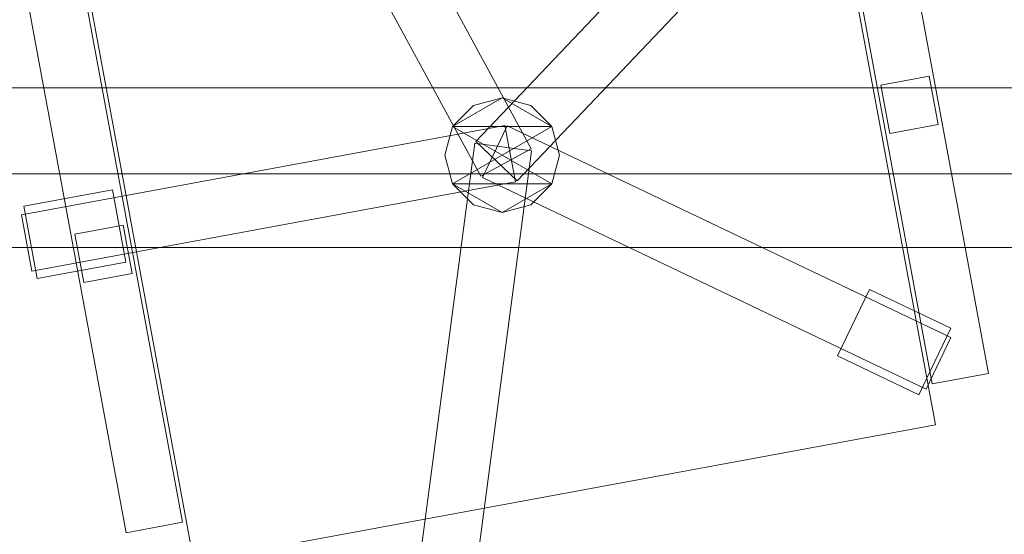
# Model space of a CAD drawing. Header units: millimetres. Extents: x -1675 to 29381, y -3645 to 22555.
# Tile 68 of 256: x 10115 to 10716, y 3335 to 3650. Entities that reach past the tile are written whole.
import ezdxf

# ---------------------------------------------------------------- set-up
doc = ezdxf.new("R2010")
doc.units = ezdxf.units.MM
doc.layers.add('A-GENM-____-OTLN', color=13, linetype='Continuous', lineweight=9)

msp = doc.modelspace()

# ---------------------------------------------------------------- meshes
at = {"layer": 'A-GENM-____-OTLN'}
mesh = msp.add_polyface(dxfattribs=at)
corners = [(4706.02, 290, 1), (6.83, 0, 1), (407.59, 290, 1), (4706.02, 390, 1), (5006.02, 390, 1), (9606.02, 290, 1), (9306.02, 390, 1), (9606.02, 390, 1), (13776.02, 5670, 1), (13776.02, 9963.57, 1), (14006.02, 10130, 1), (5006.02, 290, 1), (9306.02, 290, 1), (14006.02, 0, 1), (13776.02, 290, 1), (9856.02, 290, 1), (9306.02, 5670, 1), (9606.02, 5670, 1), (9606.02, 5220, 1), (9306.02, 5220, 1), (9306.02, 5670, 1), (256.83, 9170, 1), (6.83, 10130, 1), (256.83, 10130, 1), (256.83, 290, 1), (256.83, 7770, 1), (256.83, 1330, 1), (256.83, 6170, 1), (256.83, 4310, 1), (13776.02, 10130, 1), (4706.02, 5220, 1), (5006.02, 5670, 1), (5006.02, 5220, 1), (4706.02, 5670, 1), (256.83, 10130.71, 1), (13776.02, 10169.34, 1), (6.83, 10170, 1), (256.83, 10170, 1), (14006.02, 10170, 1), (13776.02, 10170, 1), (256.83, 10225.04, 1), (13776.02, 10470, 1), (14006.02, 10470, 1), (4706.02, 11204.55, 1), (5006.02, 11190, 1), (4706.02, 11190, 1), (5006.02, 11270.6, 1), (256.83, 10770, 1)]
mesh.append_faces([[corners[k] for k in face] for face in [(5, 6, 7), (17, 16, 20), (30, 31, 32), (31, 30, 33), (43, 44, 45)]], dxfattribs={"vtx0": -1})
mesh.append_faces([[corners[k] for k in face] for face in [(0, 1, 2), (6, 5, 12), (1, 11, 13), (8, 13, 14), (21, 22, 23), (25, 22, 21), (27, 22, 25), (28, 22, 27), (22, 28, 1), (35, 10, 29), (34, 36, 37), (36, 34, 22), (44, 43, 46)]], dxfattribs={"vtx0": -1, "vtx1": -1})
mesh.append_faces([[corners[k] for k in face] for face in [(11, 1, 0), (13, 12, 5)]], dxfattribs={"vtx0": -1, "vtx1": -1, "vtx2": -1})
mesh.append_faces([[corners[k] for k in face] for face in [(0, 4, 11), (13, 11, 12), (16, 17, 18), (10, 9, 29), (22, 34, 23), (38, 35, 39), (36, 40, 37)]], dxfattribs={"vtx0": -1, "vtx2": -1})
mesh.append_faces([[corners[k] for k in face] for face in [(8, 9, 10), (15, 14, 13), (5, 15, 13), (24, 2, 1), (26, 24, 1), (28, 26, 1), (47, 40, 36)]], dxfattribs={"vtx1": -1, "vtx2": -1})
mesh.append_faces([[corners[k] for k in face] for face in [(0, 3, 4), (18, 19, 16), (39, 41, 42)]], dxfattribs={"vtx2": -1})
mesh = msp.add_polyface(dxfattribs=at)
corners = [(9306.02, 6729.02, 2949), (9306.02, 5670, 2949), (9306.02, 5670, 2949), (9306.02, 5670, 2949), (7842.5, 5670, 2949), (5006.02, 10130, 2949), (9306.02, 10130, 2949), (5006.02, 10144.28, 2949), (9306.02, 10156.57, 2949), (5006.02, 10170, 2949), (9606.02, 5220, 2949), (13776.02, 290, 2949), (9856.02, 290, 2949), (9606.02, 290, 2949), (9606.02, 390, 2949), (5006.02, 390, 2949), (9306.02, 290, 2949), (5006.02, 290, 2949), (9306.02, 5220, 2949), (9606.02, 5670, 2949), (13776.02, 9963.57, 2949), (13776.02, 5670, 2949), (9306.02, 390, 2949), (13776.02, 10130, 2949), (13776.02, 10169.34, 2949), (9306.02, 10170, 2949), (14006.02, 10130, 2949), (6.83, 0, 2949), (14006.02, 0, 2949)]
mesh.append_faces([[corners[k] for k in face] for face in [(27, 17, 28)]], dxfattribs={"vtx0": -1, "vtx1": -1})
mesh.append_faces([[corners[k] for k in face] for face in [(4, 0, 2), (5, 6, 0), (0, 4, 5), (6, 7, 8), (7, 6, 5), (9, 8, 7), (10, 11, 12), (12, 13, 14), (15, 16, 17), (18, 4, 3), (19, 1, 0), (0, 20, 21), (10, 12, 14), (16, 15, 22), (19, 0, 21), (10, 14, 22), (10, 19, 21), (4, 22, 15), (22, 4, 18), (11, 10, 21), (22, 18, 10), (20, 6, 23), (6, 20, 0), (23, 8, 24), (8, 23, 6), (25, 24, 8), (13, 22, 14), (21, 20, 26), (22, 13, 16), (21, 28, 11), (28, 17, 16), (12, 11, 28), (28, 16, 13), (13, 12, 28), (3, 19, 10), (10, 18, 3), (26, 20, 23)]], dxfattribs={"vtx0": -1, "vtx1": -1, "vtx2": -1})
mesh.append_faces([[corners[k] for k in face] for face in [(0, 1, 2), (19, 3, 1)]], dxfattribs={"vtx0": -1, "vtx2": -1})
mesh.append_faces([[corners[k] for k in face] for face in [(2, 3, 4)]], dxfattribs={"vtx1": -1, "vtx2": -1})
mesh = msp.add_polyface(dxfattribs=at)
corners = [(14006.02, 0, -50), (6.83, 10130, -50), (14006.02, 10130, -50)]
mesh.append_faces([[corners[k] for k in face] for face in [(1, 2, 0)]])
mesh = msp.add_polyface(dxfattribs=at)
corners = [(6.83, 0, -50), (6.83, 10130, -50), (14006.02, 0, -50)]
mesh.append_faces([[corners[k] for k in face] for face in [(1, 2, 0)]])
mesh = msp.add_polyface(dxfattribs=at)
corners = [(14006.02, 10130), (6.83, 0), (14006.02, 0)]
mesh.append_faces([[corners[k] for k in face] for face in [(1, 2, 0)]])
mesh = msp.add_polyface(dxfattribs=at)
corners = [(6.83, 10130), (6.83, 0), (14006.02, 10130)]
mesh.append_faces([[corners[k] for k in face] for face in [(1, 2, 0)]])
mesh = msp.add_polyface(dxfattribs=at)
corners = [(14006.02, 0, 2950), (6.83, 10130, 2950), (14006.02, 10130, 2950)]
mesh.append_faces([[corners[k] for k in face] for face in [(1, 2, 0)]])
mesh = msp.add_polyface(dxfattribs=at)
corners = [(6.83, 0, 2950), (6.83, 10130, 2950), (14006.02, 0, 2950)]
mesh.append_faces([[corners[k] for k in face] for face in [(1, 2, 0)]])
mesh = msp.add_polyface(dxfattribs=at)
corners = [(14006.02, 10130, 3000), (6.83, 0, 3000), (14006.02, 0, 3000)]
mesh.append_faces([[corners[k] for k in face] for face in [(1, 2, 0)]])
mesh = msp.add_polyface(dxfattribs=at)
corners = [(6.83, 10130, 3000), (6.83, 0, 3000), (14006.02, 10130, 3000)]
mesh.append_faces([[corners[k] for k in face] for face in [(1, 2, 0)]])
mesh = msp.add_polyface(dxfattribs=at)
corners = [(9306.02, 6729.02, 1), (9306.02, 5670, 1), (9306.02, 5670, 1), (9306.02, 5670, 1), (7842.5, 5670, 1), (5006.02, 5670, 1), (5006.02, 10130, 1), (9306.02, 10130, 1), (9606.02, 5220, 1), (13776.02, 290, 1), (9856.02, 290, 1), (9606.02, 290, 1), (9606.02, 390, 1), (5006.02, 390, 1), (9306.02, 290, 1), (5006.02, 290, 1), (4706.02, 390, 1), (4706.02, 290, 1), (407.59, 290, 1), (9306.02, 5220, 1), (9606.02, 5670, 1), (13776.02, 9963.57, 1), (13776.02, 5670, 1), (9306.02, 390, 1), (4706.02, 5220, 1), (5006.02, 5220, 1), (256.83, 1330, 1), (256.83, 290, 1), (256.83, 9170, 1), (256.83, 10130, 1), (256.83, 4310, 1), (256.83, 7770, 1), (256.83, 6170, 1), (4706.02, 5670, 1), (5006.02, 5670, 1), (13776.02, 10130, 1), (256.83, 10130.71, 1)]
mesh.append_faces([[corners[k] for k in face] for face in [(13, 14, 15)]], dxfattribs={"vtx0": -1})
mesh.append_faces([[corners[k] for k in face] for face in [(19, 4, 3), (14, 13, 23), (9, 8, 22), (30, 24, 26), (32, 24, 30), (33, 6, 34), (34, 5, 25), (24, 32, 33), (31, 33, 32), (21, 7, 35), (36, 6, 29)]], dxfattribs={"vtx0": -1, "vtx1": -1})
mesh.append_faces([[corners[k] for k in face] for face in [(4, 0, 2), (4, 5, 6), (6, 7, 0), (0, 4, 6), (8, 10, 12), (4, 16, 18), (20, 0, 22), (4, 23, 13), (23, 4, 19), (26, 24, 18), (4, 18, 25), (5, 4, 25), (5, 34, 6), (6, 33, 31), (7, 21, 0)]], dxfattribs={"vtx0": -1, "vtx1": -1, "vtx2": -1})
mesh.append_faces([[corners[k] for k in face] for face in [(0, 1, 2), (8, 9, 10), (0, 21, 22), (8, 12, 23), (4, 13, 16), (23, 19, 8), (18, 24, 25)]], dxfattribs={"vtx0": -1, "vtx2": -1})
mesh.append_faces([[corners[k] for k in face] for face in [(2, 3, 4), (20, 1, 0), (8, 20, 22), (28, 29, 6), (31, 28, 6)]], dxfattribs={"vtx1": -1, "vtx2": -1})
mesh.append_faces([[corners[k] for k in face] for face in [(10, 11, 12), (16, 17, 18), (18, 27, 26)]], dxfattribs={"vtx2": -1})
mesh = msp.add_polyface(dxfattribs=at)
corners = [(10427.1, 3570.73, 82.5), (10396.33, 3554.04, 82.5), (10253.27, 3817.73, 82.5), (10284.04, 3834.42, 82.5)]
mesh.append_faces([[corners[k] for k in face] for face in [(0, 1, 2, 3)]])
mesh = msp.add_polyface(dxfattribs=at)
corners = [(10427.1, 3570.73, 117.5), (10284.04, 3834.42, 117.5), (10253.27, 3817.73, 117.5), (10396.33, 3554.04, 117.5)]
mesh.append_faces([[corners[k] for k in face] for face in [(0, 1, 2, 3)]])
mesh = msp.add_polyface(dxfattribs=at)
corners = [(10427.1, 3570.73, 82.5), (10284.04, 3834.42, 82.5), (10284.04, 3834.42, 117.5), (10427.1, 3570.73, 117.5)]
mesh.append_faces([[corners[k] for k in face] for face in [(2, 3, 0, 1)]])
mesh = msp.add_polyface(dxfattribs=at)
corners = [(10597.29, 3815.12, 400), (10673.7, 3402.13, 400), (10221.37, 3318.45, 400), (10144.97, 3731.44, 400)]
mesh.append_faces([[corners[k] for k in face] for face in [(0, 1, 2, 3)]])
mesh = msp.add_polyface(dxfattribs=at)
corners = [(10597.29, 3815.12, 470), (10144.97, 3731.44, 470), (10221.37, 3318.45, 470), (10673.7, 3402.13, 470)]
mesh.append_faces([[corners[k] for k in face] for face in [(0, 1, 2, 3)]])
mesh = msp.add_polyface(dxfattribs=at)
corners = [(10253.27, 3817.73, 82.5), (10396.33, 3554.04, 82.5), (10396.33, 3554.04, 117.5), (10253.27, 3817.73, 117.5)]
mesh.append_faces([[corners[k] for k in face] for face in [(0, 1, 2, 3)]])
mesh = msp.add_polyface(dxfattribs=at)
corners = [(10673.7, 3402.13, 400), (10597.29, 3815.12, 400), (10597.29, 3815.12, 470), (10673.7, 3402.13, 470)]
mesh.append_faces([[corners[k] for k in face] for face in [(1, 2, 3, 0)]])
mesh = msp.add_polyface(dxfattribs=at)
corners = [(10599.78, 3792.75, 82.5), (10393.2, 3575.21, 82.5), (10393.2, 3575.21, 117.5), (10599.78, 3792.75, 117.5)]
mesh.append_faces([[corners[k] for k in face] for face in [(0, 1, 2, 3)]])
mesh = msp.add_polyface(dxfattribs=at)
corners = [(10418.58, 3551.11, 82.5), (10393.2, 3575.21, 82.5), (10599.78, 3792.75, 82.5), (10625.16, 3768.65, 82.5)]
mesh.append_faces([[corners[k] for k in face] for face in [(1, 2, 3, 0)]])
mesh = msp.add_polyface(dxfattribs=at)
corners = [(10418.58, 3551.11, 117.5), (10625.16, 3768.65, 117.5), (10599.78, 3792.75, 117.5), (10393.2, 3575.21, 117.5)]
mesh.append_faces([[corners[k] for k in face] for face in [(3, 0, 1, 2)]])
mesh = msp.add_polyface(dxfattribs=at)
corners = [(10418.58, 3551.11, 82.5), (10625.16, 3768.65, 82.5), (10625.16, 3768.65, 117.5), (10418.58, 3551.11, 117.5)]
mesh.append_faces([[corners[k] for k in face] for face in [(2, 3, 0, 1)]])
mesh = msp.add_polyface(dxfattribs=at)
corners = [(10644.17, 3767.86, 612.5), (10706.02, 3433.53, 612.5), (10671.61, 3427.16, 612.5), (10609.76, 3761.49, 612.5)]
mesh.append_faces([[corners[k] for k in face] for face in [(0, 1, 2, 3)]])
mesh = msp.add_polyface(dxfattribs=at)
corners = [(10644.17, 3767.86, 647.5), (10609.76, 3761.49, 647.5), (10671.61, 3427.16, 647.5), (10706.02, 3433.53, 647.5)]
mesh.append_faces([[corners[k] for k in face] for face in [(0, 1, 2, 3)]])
mesh = msp.add_polyface(dxfattribs=at)
corners = [(10706.02, 3433.53, 612.5), (10644.17, 3767.86, 612.5), (10644.17, 3767.86, 647.5), (10706.02, 3433.53, 647.5)]
mesh.append_faces([[corners[k] for k in face] for face in [(2, 3, 0, 1)]])
mesh = msp.add_polyface(dxfattribs=at)
corners = [(10609.76, 3761.49, 612.5), (10671.61, 3427.16, 612.5), (10671.61, 3427.16, 647.5), (10609.76, 3761.49, 647.5)]
mesh.append_faces([[corners[k] for k in face] for face in [(0, 1, 2, 3)]])
mesh = msp.add_polyface(dxfattribs=at)
corners = [(10144.97, 3731.44, 400), (10221.37, 3318.45, 400), (10221.37, 3318.45, 470), (10144.97, 3731.44, 470)]
mesh.append_faces([[corners[k] for k in face] for face in [(3, 0, 1, 2)]])
mesh = msp.add_polyface(dxfattribs=at)
corners = [(10152.51, 3676.9, 612.5), (10214.36, 3342.57, 612.5), (10179.95, 3336.21, 612.5), (10118.1, 3670.53, 612.5)]
mesh.append_faces([[corners[k] for k in face] for face in [(1, 2, 3, 0)]])
mesh = msp.add_polyface(dxfattribs=at)
corners = [(10152.51, 3676.9, 647.5), (10118.1, 3670.53, 647.5), (10179.95, 3336.21, 647.5), (10214.36, 3342.57, 647.5)]
mesh.append_faces([[corners[k] for k in face] for face in [(3, 0, 1, 2)]])
mesh = msp.add_polyface(dxfattribs=at)
corners = [(10214.36, 3342.57, 612.5), (10152.51, 3676.9, 612.5), (10152.51, 3676.9, 647.5), (10214.36, 3342.57, 647.5)]
mesh.append_faces([[corners[k] for k in face] for face in [(2, 3, 0, 1)]])
mesh = msp.add_polyface(dxfattribs=at)
corners = [(10118.1, 3670.53, 612.5), (10179.95, 3336.21, 612.5), (10179.95, 3336.21, 647.5), (10118.1, 3670.53, 647.5)]
mesh.append_faces([[corners[k] for k in face] for face in [(0, 1, 2, 3)]])
mesh = msp.add_polyface(dxfattribs=at)
corners = [(10669.91, 3614.99, 440), (10675.37, 3585.49, 440), (10645.87, 3580.03, 440), (10640.41, 3609.53, 440)]
mesh.append_faces([[corners[k] for k in face] for face in [(0, 1, 2, 3)]])
mesh = msp.add_polyface(dxfattribs=at)
corners = [(10669.91, 3614.99, 640), (10640.41, 3609.53, 640), (10645.87, 3580.03, 640), (10675.37, 3585.49, 640)]
mesh.append_faces([[corners[k] for k in face] for face in [(0, 1, 2, 3)]])
mesh = msp.add_polyface(dxfattribs=at)
corners = [(10669.91, 3614.99, 440), (10640.41, 3609.53, 440), (10640.41, 3609.53, 640), (10669.91, 3614.99, 640)]
mesh.append_faces([[corners[k] for k in face] for face in [(3, 0, 1, 2)]])
mesh = msp.add_polyface(dxfattribs=at)
corners = [(10675.37, 3585.49, 440), (10669.91, 3614.99, 440), (10669.91, 3614.99, 640), (10675.37, 3585.49, 640)]
mesh.append_faces([[corners[k] for k in face] for face in [(2, 3, 0, 1)]])
mesh = msp.add_polyface(dxfattribs=at)
corners = [(11056.83, 3607.97, 710), (9656.83, 3607.97, 710), (9656.83, 3607.97, 750), (11056.83, 3607.97, 750)]
mesh.append_faces([[corners[k] for k in face] for face in [(0, 1, 2, 3)]])
mesh = msp.add_polyface(dxfattribs=at)
corners = [(9656.83, 2957.97, 750), (11056.83, 2957.97, 750), (11056.83, 3607.97, 750), (9656.83, 3607.97, 750)]
mesh.append_faces([[corners[k] for k in face] for face in [(2, 3, 0, 1)]])
mesh = msp.add_polyface(dxfattribs=at)
corners = [(9656.83, 3607.97, 710), (11056.83, 3607.97, 710), (11056.83, 2957.97, 710), (9656.83, 2957.97, 710)]
mesh.append_faces([[corners[k] for k in face] for face in [(0, 1, 2, 3)]])
mesh = msp.add_polyface(dxfattribs=at)
corners = [(10640.41, 3609.53, 440), (10645.87, 3580.03, 440), (10645.87, 3580.03, 640), (10640.41, 3609.53, 640)]
mesh.append_faces([[corners[k] for k in face] for face in [(3, 0, 1, 2)]])
mesh = msp.add_polyface(dxfattribs=at)
corners = [(10439.64, 3584.28, 395), (10426.83, 3597.09, 395), (10409.33, 3601.78, 395), (10391.83, 3597.09, 395), (10379.02, 3584.28, 395), (10374.33, 3566.78, 395), (10379.02, 3549.28, 395), (10391.83, 3536.47, 395), (10409.33, 3531.78, 395), (10426.83, 3536.47, 395), (10439.64, 3549.28, 395), (10444.33, 3566.78, 395)]
mesh.append_faces([[corners[k] for k in face] for face in [(2, 0, 1), (10, 8, 9)]], dxfattribs={"vtx0": -1})
mesh.append_faces([[corners[k] for k in face] for face in [(6, 10, 4, 5), (0, 4, 10, 11)]], dxfattribs={"vtx0": -1, "vtx1": -1})
mesh.append_faces([[corners[k] for k in face] for face in [(6, 7, 8, 10), (2, 3, 4, 0)]], dxfattribs={"vtx2": -1, "vtx3": -1})
mesh = msp.add_polyface(dxfattribs=at)
corners = [(10426.83, 3536.47, 115), (10409.33, 3531.78, 115), (10391.83, 3536.47, 115), (10379.02, 3549.28, 115), (10374.33, 3566.78, 115), (10379.02, 3584.28, 115), (10391.83, 3597.09, 115), (10409.33, 3601.78, 115), (10426.83, 3597.09, 115), (10439.64, 3584.28, 115), (10444.33, 3566.78, 115), (10439.64, 3549.28, 115)]
mesh.append_faces([[corners[k] for k in face] for face in [(7, 5, 6), (3, 1, 2)]], dxfattribs={"vtx0": -1})
mesh.append_faces([[corners[k] for k in face] for face in [(11, 3, 9, 10), (5, 9, 3, 4)]], dxfattribs={"vtx0": -1, "vtx1": -1})
mesh.append_faces([[corners[k] for k in face] for face in [(11, 0, 1, 3), (7, 8, 9, 5)]], dxfattribs={"vtx2": -1, "vtx3": -1})
mesh = msp.add_polyface(dxfattribs=at)
corners = [(10409.33, 3601.78, 115), (10391.83, 3597.09, 115), (10391.83, 3597.09, 395), (10409.33, 3601.78, 395)]
mesh.append_faces([[corners[k] for k in face] for face in [(0, 1, 2, 3)]])
mesh = msp.add_polyface(dxfattribs=at)
corners = [(10426.83, 3597.09, 115), (10409.33, 3601.78, 115), (10409.33, 3601.78, 395), (10426.83, 3597.09, 395)]
mesh.append_faces([[corners[k] for k in face] for face in [(3, 0, 1, 2)]])
mesh = msp.add_polyface(dxfattribs=at)
corners = [(10391.83, 3597.09, 115), (10379.02, 3584.28, 115), (10379.02, 3584.28, 395), (10391.83, 3597.09, 395)]
mesh.append_faces([[corners[k] for k in face] for face in [(0, 1, 2, 3)]])
mesh = msp.add_polyface(dxfattribs=at)
corners = [(10439.64, 3584.28, 115), (10426.83, 3597.09, 115), (10426.83, 3597.09, 395), (10439.64, 3584.28, 395)]
mesh.append_faces([[corners[k] for k in face] for face in [(1, 2, 3, 0)]])
mesh = msp.add_polyface(dxfattribs=at)
corners = [(10411.06, 3584.9, 82.5), (10417.43, 3550.48, 82.5), (10122.44, 3495.91, 82.5), (10116.07, 3530.33, 82.5)]
mesh.append_faces([[corners[k] for k in face] for face in [(0, 1, 2, 3)]])
mesh = msp.add_polyface(dxfattribs=at)
corners = [(10411.06, 3584.9, 117.5), (10116.07, 3530.33, 117.5), (10122.44, 3495.91, 117.5), (10417.43, 3550.48, 117.5)]
mesh.append_faces([[corners[k] for k in face] for face in [(0, 1, 2, 3)]])
mesh = msp.add_polyface(dxfattribs=at)
corners = [(10411.06, 3584.9, 82.5), (10116.07, 3530.33, 82.5), (10116.07, 3530.33, 117.5), (10411.06, 3584.9, 117.5)]
mesh.append_faces([[corners[k] for k in face] for face in [(0, 1, 2, 3)]])
mesh = msp.add_polyface(dxfattribs=at)
corners = [(10379.02, 3584.28, 115), (10374.33, 3566.78, 115), (10374.33, 3566.78, 395), (10379.02, 3584.28, 395)]
mesh.append_faces([[corners[k] for k in face] for face in [(3, 0, 1, 2)]])
mesh = msp.add_polyface(dxfattribs=at)
corners = [(10412.36, 3584.73, 82.5), (10397.28, 3553.14, 82.5), (10397.28, 3553.14, 117.5), (10412.36, 3584.73, 117.5)]
mesh.append_faces([[corners[k] for k in face] for face in [(3, 0, 1, 2)]])
mesh = msp.add_polyface(dxfattribs=at)
corners = [(10397.28, 3553.14, 82.5), (10412.36, 3584.73, 82.5), (10683.09, 3455.49, 82.5), (10668.01, 3423.9, 82.5)]
mesh.append_faces([[corners[k] for k in face] for face in [(2, 3, 0, 1)]])
mesh = msp.add_polyface(dxfattribs=at)
corners = [(10397.28, 3553.14, 117.5), (10668.01, 3423.9, 117.5), (10683.09, 3455.49, 117.5), (10412.36, 3584.73, 117.5)]
mesh.append_faces([[corners[k] for k in face] for face in [(2, 3, 0, 1)]])
mesh = msp.add_polyface(dxfattribs=at)
corners = [(10417.43, 3550.48, 82.5), (10411.06, 3584.9, 82.5), (10411.06, 3584.9, 117.5), (10417.43, 3550.48, 117.5)]
mesh.append_faces([[corners[k] for k in face] for face in [(2, 3, 0, 1)]])
mesh = msp.add_polyface(dxfattribs=at)
corners = [(10683.09, 3455.49, 82.5), (10412.36, 3584.73, 82.5), (10412.36, 3584.73, 117.5), (10683.09, 3455.49, 117.5)]
mesh.append_faces([[corners[k] for k in face] for face in [(3, 0, 1, 2)]])
mesh = msp.add_polyface(dxfattribs=at)
corners = [(10444.33, 3566.78, 115), (10439.64, 3584.28, 115), (10439.64, 3584.28, 395), (10444.33, 3566.78, 395)]
mesh.append_faces([[corners[k] for k in face] for face in [(2, 3, 0, 1)]])
mesh = msp.add_polyface(dxfattribs=at)
corners = [(10645.87, 3580.03, 440), (10675.37, 3585.49, 440), (10675.37, 3585.49, 640), (10645.87, 3580.03, 640)]
mesh.append_faces([[corners[k] for k in face] for face in [(1, 2, 3, 0)]])
mesh = msp.add_polyface(dxfattribs=at)
corners = [(10392.64, 3574.03, 82.5), (10427.33, 3569.45, 82.5), (10388.08, 3272.03, 82.5), (10353.38, 3276.61, 82.5)]
mesh.append_faces([[corners[k] for k in face] for face in [(0, 1, 2, 3)]])
mesh = msp.add_polyface(dxfattribs=at)
corners = [(10392.64, 3574.03, 117.5), (10353.38, 3276.61, 117.5), (10388.08, 3272.03, 117.5), (10427.33, 3569.45, 117.5)]
mesh.append_faces([[corners[k] for k in face] for face in [(0, 1, 2, 3)]])
mesh = msp.add_polyface(dxfattribs=at)
corners = [(10392.64, 3574.03, 82.5), (10353.38, 3276.61, 82.5), (10353.38, 3276.61, 117.5), (10392.64, 3574.03, 117.5)]
mesh.append_faces([[corners[k] for k in face] for face in [(0, 1, 2, 3)]])
mesh = msp.add_polyface(dxfattribs=at)
corners = [(10427.33, 3569.45, 82.5), (10392.64, 3574.03, 82.5), (10392.64, 3574.03, 117.5), (10427.33, 3569.45, 117.5)]
mesh.append_faces([[corners[k] for k in face] for face in [(0, 1, 2, 3)]])
mesh = msp.add_polyface(dxfattribs=at)
corners = [(10393.2, 3575.21, 82.5), (10418.58, 3551.11, 82.5), (10418.58, 3551.11, 117.5), (10393.2, 3575.21, 117.5)]
mesh.append_faces([[corners[k] for k in face] for face in [(0, 1, 2, 3)]])
mesh = msp.add_polyface(dxfattribs=at)
corners = [(10388.08, 3272.03, 82.5), (10427.33, 3569.45, 82.5), (10427.33, 3569.45, 117.5), (10388.08, 3272.03, 117.5)]
mesh.append_faces([[corners[k] for k in face] for face in [(2, 3, 0, 1)]])
mesh = msp.add_polyface(dxfattribs=at)
corners = [(10396.33, 3554.04, 82.5), (10427.1, 3570.73, 82.5), (10427.1, 3570.73, 117.5), (10396.33, 3554.04, 117.5)]
mesh.append_faces([[corners[k] for k in face] for face in [(2, 3, 0, 1)]])
mesh = msp.add_polyface(dxfattribs=at)
corners = [(10374.33, 3566.78, 115), (10379.02, 3549.28, 115), (10379.02, 3549.28, 395), (10374.33, 3566.78, 395)]
mesh.append_faces([[corners[k] for k in face] for face in [(0, 1, 2, 3)]])
mesh = msp.add_polyface(dxfattribs=at)
corners = [(10439.64, 3549.28, 115), (10444.33, 3566.78, 115), (10444.33, 3566.78, 395), (10439.64, 3549.28, 395)]
mesh.append_faces([[corners[k] for k in face] for face in [(2, 3, 0, 1)]])
mesh = msp.add_polyface(dxfattribs=at)
corners = [(10981.83, 3555.47, 640), (9731.83, 3555.47, 640), (9731.83, 3555.47, 710), (10981.83, 3555.47, 710)]
mesh.append_faces([[corners[k] for k in face] for face in [(0, 1, 2, 3)]])
mesh = msp.add_polyface(dxfattribs=at)
corners = [(9731.83, 3510.47, 640), (9731.83, 3555.47, 640), (10981.83, 3555.47, 640), (10981.83, 3510.47, 640)]
mesh.append_faces([[corners[k] for k in face] for face in [(1, 2, 3, 0)]])
mesh = msp.add_polyface(dxfattribs=at)
corners = [(9731.83, 3510.47, 710), (10981.83, 3510.47, 710), (10981.83, 3555.47, 710), (9731.83, 3555.47, 710)]
mesh.append_faces([[corners[k] for k in face] for face in [(2, 3, 0, 1)]])
mesh = msp.add_polyface(dxfattribs=at)
corners = [(10122.44, 3495.91, 82.5), (10417.43, 3550.48, 82.5), (10417.43, 3550.48, 117.5), (10122.44, 3495.91, 117.5)]
mesh.append_faces([[corners[k] for k in face] for face in [(2, 3, 0, 1)]])
mesh = msp.add_polyface(dxfattribs=at)
corners = [(10397.28, 3553.14, 82.5), (10668.01, 3423.9, 82.5), (10668.01, 3423.9, 117.5), (10397.28, 3553.14, 117.5)]
mesh.append_faces([[corners[k] for k in face] for face in [(2, 3, 0, 1)]])
mesh = msp.add_polyface(dxfattribs=at)
corners = [(10171.7, 3545.7, 35), (10179.89, 3501.45, 35), (10125.8, 3491.45, 35), (10117.62, 3535.7, 35)]
mesh.append_faces([[corners[k] for k in face] for face in [(3, 0, 1, 2)]])
mesh = msp.add_polyface(dxfattribs=at)
corners = [(10171.7, 3545.7, 95), (10117.62, 3535.7, 95), (10125.8, 3491.45, 95), (10179.89, 3501.45, 95)]
mesh.append_faces([[corners[k] for k in face] for face in [(1, 2, 3, 0)]])
mesh = msp.add_polyface(dxfattribs=at)
corners = [(10171.7, 3545.7, 35), (10117.62, 3535.7, 35), (10117.62, 3535.7, 95), (10171.7, 3545.7, 95)]
mesh.append_faces([[corners[k] for k in face] for face in [(3, 0, 1, 2)]])
mesh = msp.add_polyface(dxfattribs=at)
corners = [(10179.89, 3501.45, 35), (10171.7, 3545.7, 35), (10171.7, 3545.7, 95), (10179.89, 3501.45, 95)]
mesh.append_faces([[corners[k] for k in face] for face in [(2, 3, 0, 1)]])
mesh = msp.add_polyface(dxfattribs=at)
corners = [(10379.02, 3549.28, 115), (10391.83, 3536.47, 115), (10391.83, 3536.47, 395), (10379.02, 3549.28, 395)]
mesh.append_faces([[corners[k] for k in face] for face in [(3, 0, 1, 2)]])
mesh = msp.add_polyface(dxfattribs=at)
corners = [(10426.83, 3536.47, 115), (10439.64, 3549.28, 115), (10439.64, 3549.28, 395), (10426.83, 3536.47, 395)]
mesh.append_faces([[corners[k] for k in face] for face in [(1, 2, 3, 0)]])
mesh = msp.add_polyface(dxfattribs=at)
corners = [(10117.62, 3535.7, 35), (10125.8, 3491.45, 35), (10125.8, 3491.45, 95), (10117.62, 3535.7, 95)]
mesh.append_faces([[corners[k] for k in face] for face in [(0, 1, 2, 3)]])
mesh = msp.add_polyface(dxfattribs=at)
corners = [(10391.83, 3536.47, 115), (10409.33, 3531.78, 115), (10409.33, 3531.78, 395), (10391.83, 3536.47, 395)]
mesh.append_faces([[corners[k] for k in face] for face in [(1, 2, 3, 0)]])
mesh = msp.add_polyface(dxfattribs=at)
corners = [(10409.33, 3531.78, 115), (10426.83, 3536.47, 115), (10426.83, 3536.47, 395), (10409.33, 3531.78, 395)]
mesh.append_faces([[corners[k] for k in face] for face in [(1, 2, 3, 0)]])
mesh = msp.add_polyface(dxfattribs=at)
corners = [(10116.07, 3530.33, 82.5), (10122.44, 3495.91, 82.5), (10122.44, 3495.91, 117.5), (10116.07, 3530.33, 117.5)]
mesh.append_faces([[corners[k] for k in face] for face in [(3, 0, 1, 2)]])
mesh = msp.add_polyface(dxfattribs=at)
corners = [(10178.25, 3524.03, 440), (10183.71, 3494.53, 440), (10154.21, 3489.08, 440), (10148.75, 3518.58, 440)]
mesh.append_faces([[corners[k] for k in face] for face in [(0, 1, 2, 3)]])
mesh = msp.add_polyface(dxfattribs=at)
corners = [(10178.25, 3524.03, 640), (10148.75, 3518.58, 640), (10154.21, 3489.08, 640), (10183.71, 3494.53, 640)]
mesh.append_faces([[corners[k] for k in face] for face in [(0, 1, 2, 3)]])
mesh = msp.add_polyface(dxfattribs=at)
corners = [(10178.25, 3524.03, 440), (10148.75, 3518.58, 440), (10148.75, 3518.58, 640), (10178.25, 3524.03, 640)]
mesh.append_faces([[corners[k] for k in face] for face in [(3, 0, 1, 2)]])
mesh = msp.add_polyface(dxfattribs=at)
corners = [(10183.71, 3494.53, 440), (10178.25, 3524.03, 440), (10178.25, 3524.03, 640), (10183.71, 3494.53, 640)]
mesh.append_faces([[corners[k] for k in face] for face in [(1, 2, 3, 0)]])
mesh = msp.add_polyface(dxfattribs=at)
corners = [(10148.75, 3518.58, 440), (10154.21, 3489.08, 440), (10154.21, 3489.08, 640), (10148.75, 3518.58, 640)]
mesh.append_faces([[corners[k] for k in face] for face in [(3, 0, 1, 2)]])
mesh = msp.add_polyface(dxfattribs=at)
corners = [(9731.83, 3510.47, 640), (10981.83, 3510.47, 640), (10981.83, 3510.47, 710), (9731.83, 3510.47, 710)]
mesh.append_faces([[corners[k] for k in face] for face in [(2, 3, 0, 1)]])
mesh = msp.add_polyface(dxfattribs=at)
corners = [(10125.8, 3491.45, 35), (10179.89, 3501.45, 35), (10179.89, 3501.45, 95), (10125.8, 3491.45, 95)]
mesh.append_faces([[corners[k] for k in face] for face in [(1, 2, 3, 0)]])
mesh = msp.add_polyface(dxfattribs=at)
corners = [(10154.21, 3489.08, 440), (10183.71, 3494.53, 440), (10183.71, 3494.53, 640), (10154.21, 3489.08, 640)]
mesh.append_faces([[corners[k] for k in face] for face in [(1, 2, 3, 0)]])
mesh = msp.add_polyface(dxfattribs=at)
corners = [(10633.36, 3484.77, 35), (10613.97, 3444.16, 35), (10613.97, 3444.16, 95), (10633.36, 3484.77, 95)]
mesh.append_faces([[corners[k] for k in face] for face in [(3, 0, 1, 2)]])
mesh = msp.add_polyface(dxfattribs=at)
corners = [(10613.97, 3444.16, 35), (10633.36, 3484.77, 35), (10682.99, 3461.08, 35), (10663.6, 3420.47, 35)]
mesh.append_faces([[corners[k] for k in face] for face in [(2, 3, 0, 1)]])
mesh = msp.add_polyface(dxfattribs=at)
corners = [(10613.97, 3444.16, 95), (10663.6, 3420.47, 95), (10682.99, 3461.08, 95), (10633.36, 3484.77, 95)]
mesh.append_faces([[corners[k] for k in face] for face in [(2, 3, 0, 1)]])
mesh = msp.add_polyface(dxfattribs=at)
corners = [(10682.99, 3461.08, 35), (10633.36, 3484.77, 35), (10633.36, 3484.77, 95), (10682.99, 3461.08, 95)]
mesh.append_faces([[corners[k] for k in face] for face in [(0, 1, 2, 3)]])
mesh = msp.add_polyface(dxfattribs=at)
corners = [(10663.6, 3420.47, 35), (10682.99, 3461.08, 35), (10682.99, 3461.08, 95), (10663.6, 3420.47, 95)]
mesh.append_faces([[corners[k] for k in face] for face in [(2, 3, 0, 1)]])
mesh = msp.add_polyface(dxfattribs=at)
corners = [(10668.01, 3423.9, 82.5), (10683.09, 3455.49, 82.5), (10683.09, 3455.49, 117.5), (10668.01, 3423.9, 117.5)]
mesh.append_faces([[corners[k] for k in face] for face in [(1, 2, 3, 0)]])
mesh = msp.add_polyface(dxfattribs=at)
corners = [(10613.97, 3444.16, 35), (10663.6, 3420.47, 35), (10663.6, 3420.47, 95), (10613.97, 3444.16, 95)]
mesh.append_faces([[corners[k] for k in face] for face in [(1, 2, 3, 0)]])
mesh = msp.add_polyface(dxfattribs=at)
corners = [(10671.61, 3427.16, 612.5), (10706.02, 3433.53, 612.5), (10706.02, 3433.53, 647.5), (10671.61, 3427.16, 647.5)]
mesh.append_faces([[corners[k] for k in face] for face in [(2, 3, 0, 1)]])
mesh = msp.add_polyface(dxfattribs=at)
corners = [(10221.37, 3318.45, 400), (10673.7, 3402.13, 400), (10673.7, 3402.13, 470), (10221.37, 3318.45, 470)]
mesh.append_faces([[corners[k] for k in face] for face in [(1, 2, 3, 0)]])
mesh = msp.add_polyface(dxfattribs=at)
corners = [(10179.95, 3336.21, 612.5), (10214.36, 3342.57, 612.5), (10214.36, 3342.57, 647.5), (10179.95, 3336.21, 647.5)]
mesh.append_faces([[corners[k] for k in face] for face in [(2, 3, 0, 1)]])

doc.saveas('drawing.dxf')
